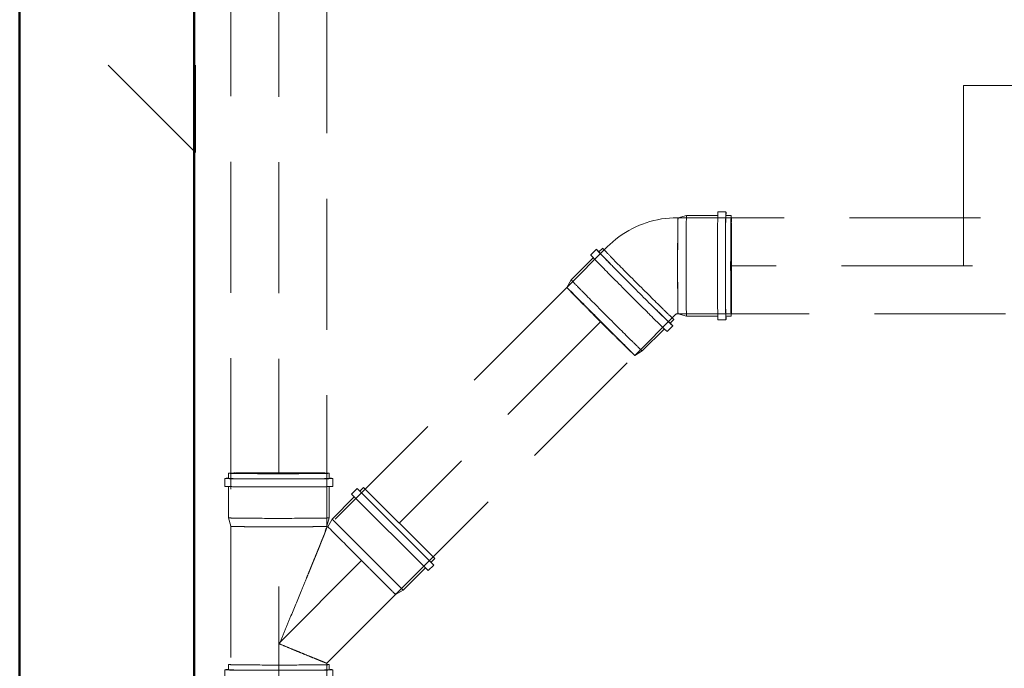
# Model space of a CAD drawing. Header units: millimetres. Extents: x -121 to 21848, y 1231 to 38988.
# Tile 49 of 70: x 14108 to 15236, y 35307 to 36049. Entities that reach past the tile are written whole.
import ezdxf

# ---------------------------------------------------------------- set-up
doc = ezdxf.new("R2010")
doc.units = ezdxf.units.MM
doc.linetypes.add('ADSK_Скрыто', pattern=[300, 150, -150])
doc.linetypes.add('ADSK_Штриховая_ш3 п1_5', pattern=[225, 150, -75])
for name, color, linetype, lineweight in [('A-DETL-____-HDLN', 90, 'ADSK_Скрыто', 9), ('A-DETL-____-MBND', 5, 'ADSK_Штриховая_ш3 п1_5', 20), ('A-WALL-____-MCUT', 113, 'Continuous', 50), ('A-WALL-____-OTLN', 113, 'Continuous', 20), ('P-PIPE-____-IDEN', 2, 'Continuous', 20)]:
    doc.layers.add(name, color=color, linetype=linetype, lineweight=lineweight)

# ---------------------------------------------------------------- blocks, each defined once
blk = doc.blocks.new('Прямая форма - V line-609756-В_Этаж 01_Канализация')
at = {"layer": 'A-WALL-____-MCUT', "color": 253}
blk.add_line((4619.9, 0), (1759.9, 0), dxfattribs=at)
blk = doc.blocks.new('Прямая форма - SW - 004-609757-В_Этаж 01_Канализация')
blk.add_blockref('Прямая форма - V line-609756-В_Этаж 01_Канализация', (0, 0))
blk = doc.blocks.new('Прямая форма - V line-610129-В_Этаж 01_Канализация')
at = {"layer": 'A-WALL-____-MCUT', "color": 253}
for p, q in [((4619.9, 200), (1079.9, 200)), ((1079.9, 0), (4619.9, 0))]:
    blk.add_line(p, q, dxfattribs=at)
blk = doc.blocks.new('Прямая форма - SW - 004-610130-В_Этаж 01_Канализация')
blk.add_blockref('Прямая форма - V line-610129-В_Этаж 01_Канализация', (0, 0))
blk = doc.blocks.new('V line_ifc_RVT-1-В_Этаж 01_Канализация')
at = {"layer": 'A-WALL-____-OTLN', "color": 9, "lineweight": 20, "rotation": 270}
for name in ['Прямая форма - SW - 004-609757-В_Этаж 01_Канализация', 'Прямая форма - SW - 004-610130-В_Этаж 01_Канализация']:
    blk.add_blockref(name, (33863.2, 38587.6), dxfattribs=at)
blk = doc.blocks.new('ADSK_ППР_Тройник канализационный_Составной - Тройник канализационный-1734387-В_Этаж 01_Канализация')
at = {"layer": 'A-DETL-____-HDLN', "color": 12}
for p, q in [((34216.5, 35468.5), (34216.6, 35468.4)), ((34217.5, 35467.6), (34217.3, 35467.8)), ((34220.1, 35464.9), (34220.5, 35464.6)), ((34221.5, 35463.6), (34221.2, 35463.9)), ((34227.8, 35457.3), (34227.4, 35457.7)), ((34236, 35449.1), (34235.5, 35449.6)), ((34245.4, 35439.7), (34244.9, 35440.2)), ((34255.5, 35429.6), (34255, 35430.1)), ((34265.5, 35419.6), (34264.2, 35420.9)), ((34274.9, 35410.2), (34274.4, 35410.6)), ((34282.8, 35402.3), (34282.5, 35402.6)), ((34288.9, 35396.2), (34288.7, 35396.4)), ((34291, 35394.1), (34290.5, 35394.6)), ((34292.6, 35392.4), (34292.6, 35392.5)), ((34204.1, 35250.1), (34204, 35250.1))]:
    blk.add_line(p, q, dxfattribs=at)
for centre, major_axis, start_param, end_param in [((34160.2, 35530.2), (57.6, 0), 2.635859, 2.931654), ((34160.2, 35530.2), (55, 0), 3.151592, 3.600391), ((34160.2, 35530.2), (55, 0), 0.009999, 2.702793), ((34160.2, 35530.2), (57.6, 0), 2.221944, 2.253994), ((34160.2, 35530.2), (57.6, 0), 1.794622, 1.805195), ((34160.2, 35530.2), (57.6, 0), 0.907597, 0.938554), ((34160.2, 35530.2), (55, 0), 5.844386, 6.283185), ((34160.2, 35530.2), (57.6, 0), 0.20664, 0.523449), ((34160.2, 35524.2), (57.6, 0), 0, 0.009999), ((34160.2, 35515.1), (61.9, 0), 0, 0.009999), ((34160.2, 35469.4), (55, 0), 3.170902, 3.474905), ((34160.2, 35469.4), (55, 0), 3.395114, 3.413391), ((34160.2, 35469.4), (55, 0), 3.525862, 3.600391), ((34160.2, 35469.4), (55, 0), 3.540224, 3.559311), ((34160.2, 35469.4), (55, 0), 3.663153, 3.675191), ((34160.2, 35469.4), (55, 0), 3.926319, 3.93699), ((34160.2, 35469.4), (55, 0), 4.089416, 4.195194), ((34160.2, 35469.4), (55, 0), 4.325623, 4.460589), ((34160.2, 35469.4), (55, 0), 4.587422, 4.722388), ((34160.2, 35469.4), (55, 0), 4.849221, 4.915023), ((34160.2, 35469.4), (55, 0), 4.914437, 4.919089), ((34160.2, 35469.4), (55, 0), 4.946788, 4.960297), ((34160.2, 35469.4), (55, 0), 4.95968, 4.984188), ((34160.2, 35469.4), (55, 0), 5.111021, 5.245987), ((34160.2, 35469.4), (55, 0), 5.49973, 5.507786), ((34160.2, 35469.4), (55, 0), 5.76222, 5.769586), ((34160.2, 35469.4), (55, 0), 6.02547, 6.031385), ((34160.2, 35469.4), (55, 0), 6.079252, 6.261611), ((34160.2, 35469.4), (55, 0), 0, 0.009999), ((34160.2, 35305.2), (57.6, 0), 0, 0.009999), ((34160.2, 35296.1), (61.9, 0), 0, 0.009999), ((34160.2, 35250.4), (55, 0), 3.395143, 3.413391), ((34160.2, 35250.4), (55, 0), 3.540224, 3.559311), ((34160.2, 35250.4), (55, 0), 3.649655, 3.657265), ((34160.2, 35250.4), (55, 0), 3.663155, 3.675191), ((34160.2, 35250.4), (55, 0), 3.926321, 3.93699), ((34160.2, 35250.4), (55, 0), 4.451032, 4.460589), ((34160.2, 35250.4), (55, 0), 4.713188, 4.722388), ((34160.2, 35250.4), (55, 0), 4.975321, 4.984188), ((34160.2, 35250.4), (55, 0), 5.23748, 5.245987), ((34160.2, 35250.4), (55, 0), 5.499732, 5.507786), ((34160.2, 35250.4), (55, 0), 5.762222, 5.769586), ((34160.2, 35250.4), (55, 0), 6.025471, 6.031385), ((34160.2, 35250.4), (55, 0), 0, 0.009999)]:
    blk.add_ellipse(centre, major_axis=major_axis, ratio=0.01, start_param=start_param, end_param=end_param, dxfattribs=at)
blk.add_open_spline([(34215.2, 35312.6), (34215.2, 35312.6), (34215.2, 35312.6), (34215.2, 35312.6)], degree=3, dxfattribs=at)
at = {"layer": 'A-DETL-____-MBND', "color": 22}
for p, q in [((34102.6, 35530.2), (34102.6, 35524.2)), ((34217.8, 35524.2), (34217.8, 35530.2)), ((34098.3, 35524.2), (34098.3, 35515.1)), ((34222.1, 35515.1), (34222.1, 35524.2)), ((34102.6, 35515.1), (34102.6, 35479.1)), ((34217.8, 35479.1), (34217.8, 35515.1)), ((34249.9, 35512.7), (34243.5, 35506.2)), ((34331, 35418.7), (34243.5, 35506.2)), ((34337.5, 35425.1), (34249.9, 35512.7)), ((34257.2, 35513.9), (34253, 35509.6)), ((34338.7, 35432.4), (34257.2, 35513.9)), ((34246.5, 35503.2), (34221.1, 35477.7)), ((34102.6, 35479.1), (34105.2, 35469.4)), ((34215.2, 35469.4), (34217.8, 35479.1)), ((34221.1, 35477.7), (34216.1, 35469)), ((34302.5, 35396.3), (34221.1, 35477.7)), ((34105.2, 35469.4), (34105.2, 35250.4)), ((34216.1, 35469), (34215.1, 35468.1)), ((34215.2, 35468.1), (34215.2, 35469.4)), ((34216.4, 35468.7), (34216.1, 35469)), ((34219.1, 35466), (34217.5, 35467.6)), ((34224.3, 35460.8), (34221.5, 35463.6)), ((34230.1, 35455), (34227.8, 35457.3)), ((34230, 35455.1), (34232.4, 35452.7)), ((34240.3, 35444.8), (34236, 35449.1)), ((34246.8, 35438.3), (34245.4, 35439.7)), ((34246.8, 35438.3), (34248.3, 35436.8)), ((34250.1, 35435), (34248, 35437.1)), ((34258.6, 35426.5), (34255.5, 35429.6)), ((34331, 35418.7), (34337.5, 35425.1)), ((34334.4, 35428.2), (34338.7, 35432.4)), ((34263.2, 35421.9), (34264.1, 35421)), ((34270.1, 35415), (34265.5, 35419.6)), ((34302.5, 35396.3), (34328, 35421.7)), ((34278.8, 35406.3), (34274.9, 35410.2)), ((34278.3, 35406.8), (34280.6, 35404.5)), ((34286, 35399.1), (34282.8, 35402.3)), ((34289.8, 35395.3), (34288.9, 35396.2)), ((34289.7, 35395.4), (34290.2, 35394.9)), ((34293.8, 35391.3), (34292.6, 35392.4)), ((34293.8, 35391.3), (34302.5, 35396.3)), ((34302.5, 35396.3), (34302.5, 35396.3)), ((34215.2, 35312.6), (34293.8, 35391.3)), ((34215.2, 35250.4), (34215.2, 35312.6)), ((34098.3, 35305.2), (34098.3, 35296.1)), ((34102.6, 35311.2), (34102.6, 35305.2)), ((34217.8, 35305.2), (34217.8, 35311.2)), ((34222.1, 35296.1), (34222.1, 35305.2)), ((34102.6, 35296.1), (34102.6, 35260.1)), ((34217.8, 35260.1), (34217.8, 35296.1)), ((34102.6, 35260.1), (34105.2, 35250.4)), ((34215.2, 35250.4), (34217.8, 35260.1))]:
    blk.add_line(p, q, dxfattribs=at)
for centre, major_axis, start_param, end_param in [((34160.2, 35530.2), (57.6, 0), 2.932522, 3.141593), ((34160.2, 35530.2), (57.6, 0), 3.151592, 6.293184), ((34160.2, 35530.2), (57.6, 0), 0.009999, 0.205771), ((34160.2, 35524.2), (61.9, 0), 2.819625, 3.141593), ((34160.2, 35524.2), (61.9, 0), 3.151592, 6.293184), ((34160.2, 35524.2), (57.6, 0), 3.151592, 4.04919), ((34160.2, 35524.2), (57.6, 0), 5.395587, 6.293184), ((34160.2, 35524.2), (61.9, 0), 0.009999, 0.317596), ((34160.2, 35515.1), (61.9, 0), 3.151592, 6.293184), ((34160.2, 35479.1), (57.6, 0), 3.151592, 6.293184), ((34160.2, 35469.4), (55, 0), 3.151592, 3.27752), ((34160.2, 35469.4), (55, 0), 3.413391, 3.53932), ((34160.2, 35469.4), (55, 0), 3.600391, 3.622823), ((34160.2, 35469.4), (55, 0), 3.675191, 3.801119), ((34160.2, 35469.4), (55, 0), 3.93699, 4.01525), ((34160.2, 35469.4), (55, 0), 4.012006, 4.089321), ((34160.2, 35469.4), (55, 0), 4.196099, 4.324718), ((34160.2, 35469.4), (55, 0), 4.460589, 4.485096), ((34160.2, 35469.4), (55, 0), 4.481115, 4.534403), ((34160.2, 35469.4), (55, 0), 4.529754, 4.586517), ((34160.2, 35469.4), (55, 0), 4.722388, 4.848317), ((34160.2, 35469.4), (55, 0), 4.919998, 4.946788), ((34160.2, 35469.4), (55, 0), 4.984188, 5.110116), ((34160.2, 35469.4), (55, 0), 5.245987, 5.35536), ((34160.2, 35469.4), (55, 0), 5.353355, 5.422861), ((34160.2, 35469.4), (55, 0), 5.507786, 5.633715), ((34160.2, 35469.4), (55, 0), 5.769586, 5.861649), ((34160.2, 35469.4), (55, 0), 5.816109, 5.844386), ((34160.2, 35469.4), (55, 0), 6.031385, 6.283185), ((34160.2, 35469.4), (55, 0), 6.280506, 6.283185), ((34160.2, 35305.2), (61.9, 0), 2.819625, 3.141593), ((34160.2, 35305.2), (61.9, 0), 3.151592, 6.293184), ((34160.2, 35311.2), (57.6, 0), 2.9323, 3.141593), ((34160.2, 35311.2), (57.6, 0), 3.151592, 6.293184), ((34160.2, 35305.2), (57.6, 0), 3.151592, 4.04919), ((34160.2, 35305.2), (57.6, 0), 5.395587, 6.293184), ((34160.2, 35311.2), (57.6, 0), 0.009999, 0.207343), ((34160.2, 35305.2), (61.9, 0), 0.009999, 0.317596), ((34160.2, 35296.1), (61.9, 0), 3.151592, 6.293184), ((34160.2, 35260.1), (57.6, 0), 3.151592, 6.293184), ((34160.2, 35250.4), (55, 0), 3.151592, 3.27752), ((34160.2, 35250.4), (55, 0), 3.413391, 3.53932), ((34160.2, 35250.4), (55, 0), 3.600391, 3.622823), ((34160.2, 35250.4), (55, 0), 3.675191, 3.801119), ((34160.2, 35250.4), (55, 0), 3.93699, 4.01525), ((34160.2, 35250.4), (55, 0), 4.012006, 4.089321), ((34160.2, 35250.4), (55, 0), 4.196095, 4.324718), ((34160.2, 35250.4), (55, 0), 4.460589, 4.485096), ((34160.2, 35250.4), (55, 0), 4.481115, 4.534403), ((34160.2, 35250.4), (55, 0), 4.529754, 4.586517), ((34160.2, 35250.4), (55, 0), 4.722388, 4.848317), ((34160.2, 35250.4), (55, 0), 4.919998, 4.946788), ((34160.2, 35250.4), (55, 0), 4.984188, 5.110116), ((34160.2, 35250.4), (55, 0), 5.245987, 5.35536), ((34160.2, 35250.4), (55, 0), 5.353355, 5.422855), ((34160.2, 35250.4), (55, 0), 5.507786, 5.633715), ((34160.2, 35250.4), (55, 0), 5.769586, 5.861649), ((34160.2, 35250.4), (55, 0), 5.816109, 5.844386), ((34160.2, 35250.4), (55, 0), 6.031385, 6.283185), ((34160.2, 35250.4), (55, 0), 6.280506, 6.283185)]:
    blk.add_ellipse(centre, major_axis=major_axis, ratio=0.01, start_param=start_param, end_param=end_param, dxfattribs=at)
for points, knots in [([(34215.2, 35468.2), (34215, 35467.9), (34214.6, 35467), (34214, 35465.1), (34213.6, 35463.9), (34213.2, 35462.9), (34212.8, 35461.8), (34212.2, 35460.1), (34211.2, 35457.8), (34210.2, 35455.3), (34209.4, 35453.5), (34209, 35452.5), (34208.7, 35451.7), (34208.4, 35450.9), (34208, 35449.9), (34207.3, 35448), (34206.2, 35445.3), (34204.8, 35441.9), (34203.4, 35438.5), (34202, 35435), (34200.5, 35431.5), (34199.1, 35428), (34197.6, 35424.4), (34196.2, 35420.8), (34194.2, 35416), (34190.7, 35407.5), (34183.6, 35390.2), (34175.3, 35370.1), (34167, 35350), (34162.8, 35339.9), (34160.7, 35334.9)], [0, 0, 0, 0, 0.05, 0.075, 0.0875, 0.1, 0.1125, 0.125, 0.15, 0.175, 0.1875, 0.19375, 0.2, 0.20625, 0.2125, 0.225, 0.25, 0.275, 0.3, 0.325, 0.35, 0.375, 0.4, 0.425, 0.45, 0.5, 0.6, 0.8, 0.9, 1, 1, 1, 1]), ([(34213.2, 35464), (34213.2, 35464.1), (34213.4, 35464.4), (34213.7, 35465.4), (34214.4, 35467.1), (34214.9, 35467.9), (34215.2, 35468.2)], [0.91067039, 0.91067039, 0.91067039, 0.91067039, 0.9125, 0.925, 0.95, 1, 1, 1, 1]), ([(34160.7, 35334.9), (34163.8, 35333.6), (34170, 35331), (34178.9, 35327.3), (34187.5, 35323.8), (34195.3, 35320.6), (34202.2, 35317.8), (34208.8, 35315.1), (34214, 35313), (34215.2, 35312.6), (34215.2, 35312.6)], [0, 0, 0, 0, 0.111111, 0.222222, 0.333333, 0.444444, 0.555556, 0.666667, 0.833333, 1, 1, 1, 1])]:
    blk.add_open_spline(points, degree=3, knots=knots, dxfattribs=at)
blk = doc.blocks.new('ADSK_ППР_Отвод канализационный_Составной - Отвод раструбный-1631866-В_Этаж 01_Канализация')
at = {"layer": 'A-DETL-____-HDLN', "color": 12}
for centre, major_axis, start_param, end_param in [((34617.4, 35767.6), (0, 55), 0.021898, 0.329736), ((34617.4, 35767.6), (0, 55), 0.258735, 0.265942), ((34678.2, 35767.6), (0, 55), 0.004142, 0.452941), ((34678.2, 35767.6), (0, 57.6), 5.772275, 6.06848), ((34617.4, 35767.6), (0, 55), 0.383066, 0.452941), ((34617.4, 35767.6), (0, 55), 0.395687, 0.411862), ((34617.4, 35767.6), (0, 55), 0.523237, 0.527741), ((34678.2, 35767.6), (0, 55), 3.145735, 5.838529), ((34617.4, 35767.6), (0, 55), 0.785628, 0.789541), ((34678.2, 35767.6), (0, 57.6), 5.358002, 5.38973), ((34617.4, 35767.6), (0, 55), 1.047719, 1.05134), ((34561.1, 35736.3), (-43.8, 43.8), 6.279044, 6.283185), ((34567.6, 35742.7), (-40.7, 40.7), 6.279044, 6.283185), ((34571.8, 35747), (-38.9, 38.9), 6.279044, 6.283185), ((34617.4, 35767.6), (0, 55), 1.309706, 1.313139), ((34678.2, 35767.6), (0, 57.6), 4.930618, 4.940931), ((34617.4, 35767.6), (0, 55), 1.571655, 1.574939), ((34617.4, 35767.6), (0, 55), 1.833595, 1.836738), ((34528.8, 35704), (-38.9, 38.9), 0.257658, 0.403578), ((34528.8, 35704), (-38.9, 38.9), 0.519457, 0.705386), ((34528.8, 35704), (-38.9, 38.9), 0.781257, 0.783855), ((34617.4, 35767.6), (0, 55), 2.095546, 2.098537), ((34678.2, 35767.6), (0, 57.6), 4.043333, 4.066852), ((34528.8, 35704), (-38.9, 38.9), 1.043056, 1.045769), ((34617.4, 35767.6), (0, 55), 2.357535, 2.360337), ((34617.4, 35767.6), (0, 55), 2.619624, 2.622136), ((34528.8, 35704), (-38.9, 38.9), 1.304855, 1.307662), ((34617.4, 35767.6), (0, 55), 2.696936, 2.737083), ((34617.4, 35767.6), (0, 55), 2.819333, 3.118323), ((34672.2, 35767.6), (0, 57.6), 3.141593, 3.145735), ((34678.2, 35767.6), (0, 55), 2.696936, 3.141593), ((34678.2, 35767.6), (0, 57.6), 3.347485, 3.659842), ((34528.8, 35704), (-38.9, 38.9), 1.566655, 1.569566), ((34663.1, 35767.6), (0, 61.9), 3.141593, 3.145735), ((34528.8, 35704), (-38.9, 38.9), 1.828454, 1.831502), ((34528.8, 35704), (-38.9, 38.9), 2.090254, 2.093501), ((34528.8, 35704), (-38.9, 38.9), 2.352053, 2.664776), ((34528.8, 35704), (-38.9, 38.9), 2.631633, 2.663565), ((34528.8, 35704), (-38.9, 38.9), 2.729732, 2.747644), ((34528.8, 35704), (-38.9, 38.9), 2.875652, 3.007905)]:
    blk.add_ellipse(centre, major_axis=major_axis, ratio=0.01, start_param=start_param, end_param=end_param, dxfattribs=at)
at = {"layer": 'A-DETL-____-MBND', "color": 22}
for p, q in [((34617.4, 35822.6), (34616.4, 35822.6)), ((34627.1, 35825.2), (34617.4, 35822.6)), ((34663.1, 35825.2), (34627.1, 35825.2)), ((34672.2, 35829.5), (34663.1, 35829.5)), ((34678.2, 35825.2), (34672.2, 35825.2)), ((34536.6, 35789.6), (34489.9, 35742.9)), ((34523.8, 35786.5), (34517.3, 35780.1)), ((34531.1, 35787.7), (34526.8, 35783.5)), ((34520.4, 35777), (34494.9, 35751.6)), ((34494.9, 35751.6), (34489.9, 35742.9)), ((34567.7, 35665.1), (34614.4, 35711.8)), ((34616.4, 35712.6), (34617.4, 35712.6)), ((34617.4, 35712.6), (34627.1, 35710)), ((34627.1, 35710), (34663.1, 35710)), ((34672.2, 35710), (34678.2, 35710)), ((34604.9, 35692.5), (34611.3, 35699)), ((34608.3, 35702), (34612.5, 35706.3)), ((34663.1, 35705.7), (34672.2, 35705.7)), ((34576.4, 35670.1), (34601.8, 35695.6)), ((34567.7, 35665.1), (34576.4, 35670.1))]:
    blk.add_line(p, q, dxfattribs=at)
at = {"layer": 'A-DETL-____-MBND', "color": 22, "flags": 128}
for points in [[(34616.4, 35822.6), (34611.9, 35822.5), (34607.4, 35822.3), (34602.9, 35821.8), (34598.4, 35821.2), (34594, 35820.4), (34589.6, 35819.4), (34585.2, 35818.2), (34580.9, 35816.9), (34576.6, 35815.4), (34573.2, 35814)], [(34573.2, 35814), (34569.1, 35812.2), (34565, 35810.3), (34561, 35808.1), (34557.1, 35805.8), (34553.4, 35803.4), (34549.7, 35800.8), (34546.1, 35798), (34542.6, 35795.2), (34539.2, 35792.1), (34536.6, 35789.6)], [(34614.4, 35711.8), (34614.5, 35711.9), (34614.5, 35711.9), (34614.6, 35712), (34614.7, 35712.1), (34614.8, 35712.2), (34614.9, 35712.2), (34615, 35712.3), (34615.1, 35712.3), (34615.2, 35712.4), (34615.3, 35712.4)], [(34615.3, 35712.4), (34615.4, 35712.5), (34615.5, 35712.5), (34615.6, 35712.5), (34615.7, 35712.6), (34615.9, 35712.6), (34616, 35712.6), (34616.1, 35712.6), (34616.2, 35712.6), (34616.3, 35712.6), (34616.4, 35712.6)]]:
    blk.add_lwpolyline(points, dxfattribs=at)
at = {"layer": 'A-DETL-____-MBND', "color": 22}
for centre, major_axis, start_param, end_param in [((34617.4, 35767.6), (0, 55), 0.265942, 0.394782), ((34617.4, 35767.6), (0, 55), 0.004142, 0.132983), ((34627.1, 35767.6), (0, 57.6), 0.004142, 3.145735), ((34663.1, 35767.6), (0, 61.9), 0.004142, 3.145735), ((34672.2, 35767.6), (0, 61.9), 0.004142, 3.145735), ((34672.2, 35767.6), (0, 57.6), 0.004142, 0.90174), ((34672.2, 35767.6), (0, 61.9), 5.979977, 6.283185), ((34678.2, 35767.6), (0, 57.6), 0.004142, 3.145735), ((34678.2, 35767.6), (0, 57.6), 6.069348, 6.283185), ((34617.4, 35767.6), (0, 55), 0.452941, 0.47715), ((34617.4, 35767.6), (0, 55), 0.789541, 0.8678), ((34617.4, 35767.6), (0, 55), 0.865742, 0.942644), ((34617.4, 35767.6), (0, 55), 0.941967, 1.046814), ((34567.6, 35742.7), (-43.8, 43.8), 6.279044, 9.420636), ((34567.6, 35742.7), (-43.8, 43.8), 5.974925, 6.279044), ((34571.8, 35747), (-40.7, 40.7), 6.279044, 9.420636), ((34571.8, 35747), (-40.7, 40.7), 6.078125, 6.279044), ((34617.4, 35767.6), (0, 55), 1.05134, 1.308801), ((34561.1, 35736.3), (-43.8, 43.8), 6.279044, 9.420636), ((34567.6, 35742.7), (-40.7, 40.7), 6.279044, 6.727843), ((34567.6, 35742.7), (-40.7, 40.7), 0.447253, 0.893456), ((34571.8, 35747), (-38.9, 38.9), 6.279044, 6.283185), ((34617.4, 35767.6), (0, 55), 1.313139, 1.337647), ((34617.4, 35767.6), (0, 55), 1.335622, 1.384736), ((34617.4, 35767.6), (0, 55), 1.382304, 1.570751), ((34617.4, 35767.6), (0, 55), 1.574939, 1.767573), ((34617.4, 35767.6), (0, 55), 1.76909, 1.81142), ((34617.4, 35767.6), (0, 55), 1.81223, 1.832691), ((34617.4, 35767.6), (0, 55), 1.836738, 2.094641), ((34528.8, 35704), (-38.9, 38.9), 0, 0.00268), ((34528.8, 35704), (-38.9, 38.9), 0, 0.257658), ((34535.7, 35710.9), (-40.7, 40.7), 6.279044, 9.420636), ((34528.8, 35704), (-38.9, 38.9), 0.42816, 0.519457), ((34528.8, 35704), (-38.9, 38.9), 0.444657, 0.471256), ((34528.8, 35704), (-38.9, 38.9), 0.706291, 0.781257), ((34528.8, 35704), (-38.9, 38.9), 0.78476, 0.859516), ((34567.6, 35742.7), (-40.7, 40.7), 1.791054, 1.800169), ((34617.4, 35767.6), (0, 55), 2.098537, 2.20791), ((34617.4, 35767.6), (0, 55), 2.206356, 2.282315), ((34617.4, 35767.6), (0, 55), 2.282077, 2.35663), ((34672.2, 35767.6), (0, 57.6), 2.248137, 3.145735), ((34528.8, 35704), (-38.9, 38.9), 0.859402, 0.935077), ((34528.8, 35704), (-38.9, 38.9), 0.933683, 1.043056), ((34528.8, 35704), (-38.9, 38.9), 1.046674, 1.304855), ((34617.4, 35767.6), (0, 55), 2.622136, 2.713909), ((34617.4, 35767.6), (0, 55), 2.670305, 2.696936), ((34528.8, 35704), (-38.9, 38.9), 1.308567, 1.341596), ((34528.8, 35704), (-38.9, 38.9), 1.342255, 1.372119), ((34528.8, 35704), (-38.9, 38.9), 1.37402, 1.566655), ((34567.6, 35742.7), (-40.7, 40.7), 2.239853, 3.137451), ((34571.8, 35747), (-40.7, 40.7), 3.141593, 3.348036), ((34617.4, 35767.6), (0, 55), 2.883936, 3.141593), ((34617.4, 35767.6), (0, 55), 3.138913, 3.141593), ((34672.2, 35767.6), (0, 61.9), 3.145735, 3.461415), ((34678.2, 35767.6), (0, 57.6), 3.145735, 3.346617), ((34528.8, 35704), (-38.9, 38.9), 1.57047, 1.759289), ((34528.8, 35704), (-38.9, 38.9), 1.75722, 1.791054), ((34567.6, 35742.7), (-43.8, 43.8), 3.141593, 3.442395), ((34528.8, 35704), (-38.9, 38.9), 1.791678, 1.828454), ((34528.8, 35704), (-38.9, 38.9), 1.832407, 2.090254), ((34528.8, 35704), (-38.9, 38.9), 2.094405, 2.199626), ((34528.8, 35704), (-38.9, 38.9), 2.199103, 2.275724), ((34528.8, 35704), (-38.9, 38.9), 2.273793, 2.352053), ((34528.8, 35704), (-38.9, 38.9), 2.664475, 2.688652), ((34528.8, 35704), (-38.9, 38.9), 2.748548, 2.875652), ((34528.8, 35704), (-38.9, 38.9), 3.00881, 3.137451)]:
    blk.add_ellipse(centre, major_axis=major_axis, ratio=0.01, start_param=start_param, end_param=end_param, dxfattribs=at)
blk = doc.blocks.new('ADSK_M_Трубы_Уклоны - Фактический_0_0Х0_Знак слева-556982-В_Этаж 01_Канализация')
at = {"layer": 'P-PIPE-____-IDEN'}
for q in [(2, 2), (2, 0)]:
    blk.add_line((0, 0), q, dxfattribs=at)

msp = doc.modelspace()

# ---------------------------------------------------------------- linework, layer by layer
at = {"layer": 'A-DETL-____-HDLN', "color": 12}
for p, q in [((14735.9439, 35741.5637), (14734.9349, 35742.5727)), ((14739.8291, 35737.6783), (14737.4525, 35740.055)), ((14746.0094, 35731.4977), (14744.2091, 35733.2981)), ((14750.6951, 35726.8117), (14747.9364, 35729.5706)), ((14754.0637, 35723.4429), (14753.9902, 35723.5165)), ((14763.4432, 35714.063), (14763.3421, 35714.1641)), ((14766.5811, 35710.9249), (14764.2444, 35713.2617)), ((14782.8268, 35694.6784), (14780.0196, 35697.4858)), ((14783.5741, 35693.931), (14783.4815, 35694.0237)), ((14792.9536, 35684.5511), (14792.8906, 35684.6142)), ((14798.8989, 35678.6055), (14796.1018, 35681.4027)), ((14807.1883, 35670.3157), (14800.9429, 35676.5614)), ((14811.0734, 35666.4304), (14808.011, 35669.493)), ((14812.3986, 35665.1051), (14812.0485, 35665.4552)), ((14462.0836, 35467.7171), (14462.1747, 35467.626)), ((14464.6173, 35465.1833), (14465.1946, 35464.606)), ((14465.9687, 35463.8318), (14466.182, 35463.6185)), ((14472.149, 35457.6512), (14472.4758, 35457.3244)), ((14480.2034, 35449.5964), (14480.6238, 35449.176)), ((14489.5829, 35440.2164), (14490.0696, 35439.7296)), ((14499.6483, 35430.1505), (14500.1694, 35429.6293)), ((14508.8894, 35420.9089), (14510.2349, 35419.5634)), ((14519.0933, 35410.7046), (14519.5803, 35410.2175)), ((14527.1476, 35402.6498), (14527.5697, 35402.2277)), ((14533.3279, 35396.4692), (14533.6617, 35396.1354)), ((14535.2412, 35394.5558), (14535.6684, 35394.1286)), ((14537.2131, 35392.5838), (14537.4663, 35392.3306))]:
    msp.add_line(p, q, dxfattribs=at)
for centre, major_axis, ratio, start_param, end_param in [((14862.1438, 35767.6335), (0, 55), 0.0099995, 0.523598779, 0.526118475), ((14862.1438, 35767.6335), (0, 55), 0.0099995, 0.395671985, 0.435851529), ((14862.1438, 35767.6335), (0, 55), 0.0099995, 0.785398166, 0.788203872), ((14862.1438, 35767.6335), (0, 55), 0.0099995, 1.047197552, 1.050191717), ((14862.1438, 35767.6335), (0, 55), 0.0099995, 1.308996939, 1.312141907), ((14862.1438, 35767.6335), (0, 55), 0.0099995, 1.570796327, 1.574081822), ((14862.1438, 35767.6335), (0, 55), 0.0099995, 1.832595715, 1.836032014), ((14862.1438, 35767.6335), (0, 55), 0.0099995, 2.094395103, 2.098019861), ((14862.1438, 35767.6335), (0, 55), 0.0099995, 2.356194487, 2.360105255), ((14862.1438, 35767.6335), (0, 55), 0.0099995, 2.617993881, 2.622513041), ((14862.1438, 35767.6335), (0, 55), 0.0099995, 2.715161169, 2.737395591), ((14862.1438, 35767.6335), (0, 55), 0.0099995, 2.879793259, 2.8871148), ((14404.8935, 35469.3939), (55, 0), 0.010010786, 3.403392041, 3.409391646), ((14404.8935, 35469.3939), (55, 0), 0.010010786, 3.540186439, 3.584201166), ((14404.8935, 35469.3939), (55, 0), 0.010010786, 3.665191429, 3.672587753), ((14404.8935, 35469.3939), (55, 0), 0.010010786, 3.926990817, 3.935063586), ((14404.8935, 35469.3939), (55, 0), 0.010010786, 4.089178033, 4.188790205), ((14404.8935, 35469.3939), (55, 0), 0.010010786, 4.188790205, 4.195107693), ((14404.8935, 35469.3939), (55, 0), 0.010010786, 4.325566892, 4.450589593), ((14404.8935, 35469.3939), (55, 0), 0.010010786, 4.450589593, 4.459466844), ((14404.8935, 35469.3939), (55, 0), 0.010010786, 4.587363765, 4.71238898), ((14404.8935, 35469.3939), (55, 0), 0.010010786, 4.71238898, 4.721600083), ((14404.8935, 35469.3939), (55, 0), 0.010010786, 4.849160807, 4.919542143), ((14404.8935, 35469.3939), (55, 0), 0.010010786, 4.948229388, 4.974188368), ((14404.8935, 35469.3939), (55, 0), 0.010010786, 4.974188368, 4.98375812), ((14404.8935, 35469.3939), (55, 0), 0.010010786, 5.110957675, 5.235987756), ((14404.8935, 35469.3939), (55, 0), 0.010010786, 5.235987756, 5.246006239), ((14404.8935, 35469.3939), (55, 0), 0.010010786, 5.497787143, 5.508487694), ((14404.8935, 35469.3939), (55, 0), 0.010010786, 5.759586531, 5.77170466), ((14404.8935, 35469.3939), (55, 0), 0.010010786, 5.863756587, 5.885055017), ((14404.8935, 35469.3939), (55, 0), 0.010010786, 6.021385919, 6.039993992)]:
    msp.add_ellipse(centre, major_axis=major_axis, ratio=ratio, start_param=start_param, end_param=end_param, dxfattribs=at)
at = {"layer": 'A-DETL-____-MBND', "color": 22}
for p, q in [((14349.8927, 36336.7486), (14349.8935, 35469.3938)), ((14404.8927, 36336.199), (14404.8934, 35529.6326)), ((14459.8935, 35469.3939), (14459.8927, 36336.7487)), ((15658.5282, 35822.6342), (14862.1438, 35822.6335)), ((15649.4076, 35767.6341), (14922.2737, 35767.6336)), ((14734.6188, 35742.8889), (14460.7584, 35469.0424)), ((14734.9304, 35742.5772), (14734.6188, 35742.8889)), ((14737.4393, 35740.0682), (14735.9439, 35741.5637)), ((14744.186, 35733.3212), (14739.8291, 35737.6783)), ((14747.9099, 35729.5971), (14746.0094, 35731.4977)), ((14753.9597, 35723.5469), (14750.7236, 35726.7832)), ((14763.3082, 35714.198), (14754.0637, 35723.4429)), ((14764.2103, 35713.2959), (14763.4432, 35714.063)), ((14773.4027, 35704.103), (14766.6157, 35710.8903)), ((14862.1439, 35712.6335), (15658.5282, 35712.6342)), ((14773.12, 35703.6083), (14542.6439, 35473.1439)), ((14779.9849, 35697.5205), (14773.5087, 35703.997)), ((14783.4475, 35694.0577), (14782.861, 35694.6443)), ((14792.86, 35684.6447), (14783.5741, 35693.931)), ((14796.0732, 35681.4314), (14792.9536, 35684.5511)), ((14800.918, 35676.5863), (14798.9256, 35678.5788)), ((14538.5382, 35391.2586), (14812.3986, 35665.1051)), ((14807.9947, 35669.5092), (14807.1883, 35670.3157)), ((14812.0438, 35665.4599), (14811.0734, 35666.4304)), ((14404.8937, 35250.4048), (14404.8935, 35468.8433)), ((14460.7584, 35469.0424), (14462.0836, 35467.7171)), ((14463.8243, 35465.9764), (14464.602, 35465.1986)), ((14465.2109, 35464.5896), (14465.9687, 35463.8318)), ((14468.9621, 35460.8383), (14472.149, 35457.6512)), ((14477.0291, 35452.7708), (14480.2034, 35449.5964)), ((14485.0188, 35444.7808), (14489.5829, 35440.2164)), ((14404.8936, 35335.4006), (14499.6483, 35430.1505)), ((14494.8434, 35434.9557), (14499.6483, 35430.1505)), ((14503.3422, 35426.4564), (14507.9445, 35421.8538)), ((14514.7831, 35415.015), (14519.0933, 35410.7046)), ((14525.2328, 35404.5647), (14527.1476, 35402.6498)), ((14530.6674, 35399.1298), (14533.3279, 35396.4692)), ((14535.6816, 35394.1154), (14537.2131, 35392.5838)), ((14537.4745, 35392.3224), (14538.5382, 35391.2586))]:
    msp.add_line(p, q, dxfattribs=at)
for centre, major_axis, ratio, start_param, end_param in [((14862.1438, 35767.6335), (0, 55), 0.0099995, 0.132959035, 0.261799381), ((14862.1438, 35767.6335), (0, 55), 0.0099995, 0.527023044, 0.785398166), ((14862.1438, 35767.6335), (0, 55), 0.0099995, 0.436756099, 0.523598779), ((14862.1438, 35767.6335), (0, 55), 0.0099995, 0.94148442, 1.047197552), ((14862.1438, 35767.6335), (0, 55), 0.0099995, 0.789108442, 0.8669169), ((14862.1438, 35767.6335), (0, 55), 0.0099995, 1.051096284, 1.308996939), ((14862.1438, 35767.6335), (0, 55), 0.0099995, 1.384100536, 1.570796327), ((14862.1438, 35767.6335), (0, 55), 0.0099995, 1.313046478, 1.336292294), ((14862.1438, 35767.6335), (0, 55), 0.0099995, 1.574986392, 1.769622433), ((14862.1438, 35767.6335), (0, 55), 0.0099995, 1.81085934, 1.832595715), ((14862.1438, 35767.6335), (0, 55), 0.0099995, 1.836936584, 2.094395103), ((14862.1438, 35767.6335), (0, 55), 0.0099995, 2.098924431, 2.207492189), ((14862.1438, 35767.6335), (0, 55), 0.0099995, 2.281155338, 2.356194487), ((14862.1438, 35767.6335), (0, 55), 0.0099995, 2.361009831, 2.617993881), ((14862.1438, 35767.6335), (0, 55), 0.0099995, 2.671331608, 2.7142566), ((14862.1438, 35767.6335), (0, 55), 0.0099995, 2.73830017, 2.87979327), ((14862.1438, 35767.6335), (0, 55), 0.0099995, 3.012752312, 3.141592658), ((14404.8935, 35469.3939), (55, 0), 0.010010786, 3.277463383, 3.403392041), ((14404.8935, 35469.3939), (55, 0), 0.010010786, 3.585105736, 3.665191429), ((14404.8935, 35469.3939), (55, 0), 0.010010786, 3.801062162, 3.926990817), ((14404.8935, 35469.3939), (55, 0), 0.010010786, 5.42297867, 5.497787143), ((14404.8935, 35469.3939), (55, 0), 0.010010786, 5.63365844, 5.759586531), ((14404.8935, 35469.3939), (55, 0), 0.010010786, 5.885959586, 6.021385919), ((14404.8935, 35469.3939), (55, 0), 0.010010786, 6.040898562, 6.283185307)]:
    msp.add_ellipse(centre, major_axis=major_axis, ratio=ratio, start_param=start_param, end_param=end_param, dxfattribs=at)
at = {"layer": 'P-PIPE-____-IDEN'}
for p, q in [((15188.927, 35974.1275), (15654.0912, 35974.1275)), ((15188.927, 35767.1353), (15188.927, 35974.1275))]:
    msp.add_line(p, q, dxfattribs=at)

# ---------------------------------------------------------------- block references
at = {"lineweight": 9}
msp.add_blockref('V line_ifc_RVT-1-В_Этаж 01_Канализация', (-19755.2921, 0), dxfattribs=at)
at = {"layer": 'A-DETL-____-HDLN', "color": 12}
for name in ['ADSK_ППР_Отвод канализационный_Составной - Отвод раструбный-1631866-В_Этаж 01_Канализация', 'ADSK_ППР_Тройник канализационный_Составной - Тройник канализационный-1734387-В_Этаж 01_Канализация']:
    msp.add_blockref(name, (-19755.2921, 0), dxfattribs=at)
at = {"layer": 'P-PIPE-____-IDEN', "xscale": 49.99999999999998, "yscale": 49.99999999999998, "zscale": 49.99999999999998, "rotation": 89.99999999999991}
msp.add_blockref('ADSK_M_Трубы_Уклоны - Фактический_0_0Х0_Знак слева-556982-В_Этаж 01_Канализация', (14309.2307, 35897.1267), dxfattribs=at)

doc.saveas('drawing.dxf')
